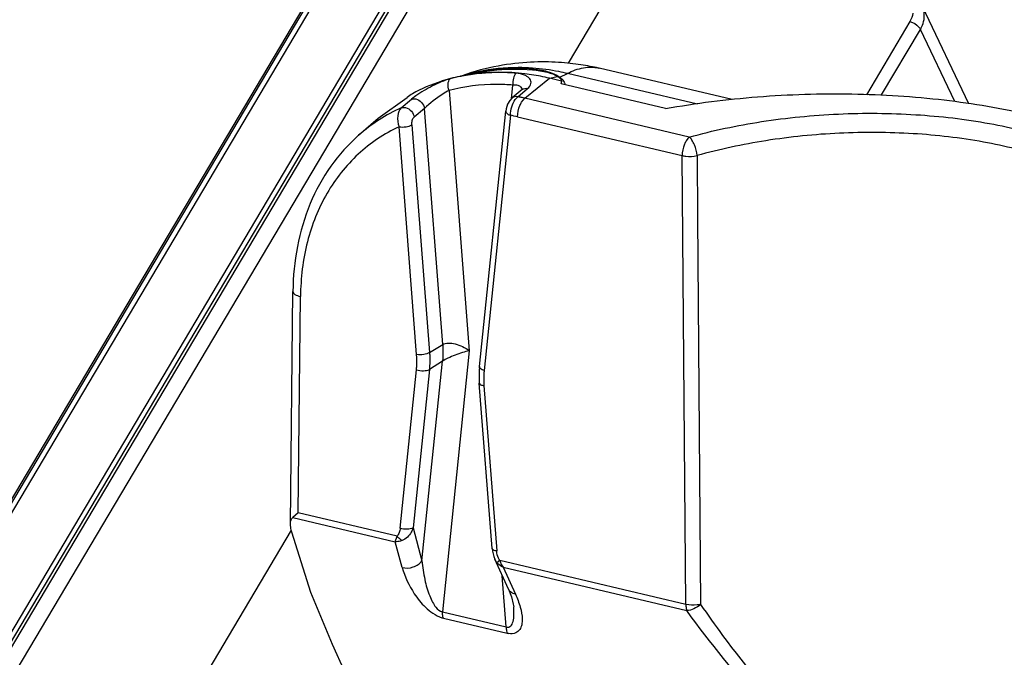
# Model space of a CAD drawing. Header units: inches. Extents: x 0 to 17, y 0 to 11.
# Tile 64 of 104: x 8.207 to 8.614, y 4.373 to 4.637. Entities that reach past the tile are written whole.
import ezdxf

# ---------------------------------------------------------------- set-up
doc = ezdxf.new("R2010")
doc.units = ezdxf.units.IN
doc.header["$LTSCALE"] = 0.935
doc.header["$MEASUREMENT"] = 0
doc.layers.add('1', color=7, linetype='CONTINUOUS')
doc.layers.add('2', color=7, linetype='CONTINUOUS')

msp = doc.modelspace()

# ---------------------------------------------------------------- linework, layer by layer
at = {"layer": '1', "color": 7, "linetype": 'Continuous'}
for p, q in [((8.3896432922, 4.613797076), (8.3964679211, 4.615150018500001)), ((8.397316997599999, 4.6162366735), (8.395449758, 4.6157210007)), ((8.4188180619, 4.6169941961), (8.418565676, 4.6170117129)), ((8.4188208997, 4.6169729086), (8.4185657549, 4.6170117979)), ((8.4194548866, 4.6162353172), (8.4194874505, 4.6165524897)), ((8.4300885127, 4.6132193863), (8.4332419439, 4.6147748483)), ((8.4870593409, 4.6020731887), (8.4332419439, 4.6147748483)), ((8.4461737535, 4.6170456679), (8.4463136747, 4.6170133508)), ((8.501367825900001, 4.6040197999), (8.4463136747, 4.6170133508)), ((8.3896766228, 4.6138724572), (8.3890547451, 4.6136445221)), ((8.415578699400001, 4.6045258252), (8.425822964, 4.612825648)), ((8.425822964, 4.612825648), (8.4291341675, 4.6135936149)), ((8.4308323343, 4.6116433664), (8.425822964, 4.612825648)), ((8.4288812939, 4.6140221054), (8.4300881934, 4.6132196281)), ((8.4300885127, 4.6132193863), (8.4312868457, 4.6120925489)), ((8.4308323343, 4.6116433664), (8.4308080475, 4.6112625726)), ((8.431380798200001, 4.6119783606), (8.4319250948, 4.6111294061)), ((8.4319250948, 4.6111294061), (8.4321247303, 4.6106105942)), ((8.4321247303, 4.6106105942), (8.4322242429, 4.6100759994)), ((8.3842923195, 4.6077475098), (8.3926191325, 4.5000705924)), ((8.410066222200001, 4.6043580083), (8.4106435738, 4.6099814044)), ((8.4144980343, 4.6080923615), (8.4103686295, 4.6046800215)), ((8.412636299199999, 4.6051710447), (8.4167639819, 4.6085837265)), ((8.473751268, 4.6002626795), (8.4306530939, 4.6104344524)), ((8.354902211, 4.5963272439), (8.3669271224, 4.6048806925)), ((8.3644945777, 4.6005737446), (8.3687574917, 4.6041253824)), ((8.3705366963, 4.6054801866), (8.368760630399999, 4.6041279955)), ((8.411589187, 4.6039897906), (8.412636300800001, 4.6051710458)), ((8.4142567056, 4.6029138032), (8.415578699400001, 4.6045258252)), ((8.4836406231, 4.5884622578), (8.415578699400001, 4.6045258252)), ((8.374062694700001, 4.6002840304), (8.3698143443, 4.5967372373)), ((8.3816114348, 4.5026686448), (8.374062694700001, 4.6002840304)), ((8.3968371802, 4.4935498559), (8.4076841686, 4.5991987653)), ((8.3468409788, 4.589217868), (8.354904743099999, 4.5963294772)), ((8.4096107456, 4.5974992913), (8.398763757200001, 4.491850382)), ((8.4126101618, 4.5968456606), (8.4806720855, 4.5807820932)), ((8.37083602, 4.4984417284), (8.3635468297, 4.592701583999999)), ((8.3688865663, 4.5935247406), (8.3761757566, 4.499264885)), ((8.4830923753, 4.5879303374), (8.4823180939, 4.5868493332)), ((8.4836406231, 4.5884622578), (8.4830923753, 4.5879303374)), ((8.4822311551, 4.3950573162), (8.4806720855, 4.5807820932)), ((8.4868500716, 4.5807888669), (8.4870469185, 4.5551451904)), ((8.4868500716, 4.5807888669), (8.4870403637, 4.555143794)), ((8.4870403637, 4.555143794), (8.4883223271, 4.3950458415)), ((8.3186591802, 4.4283329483), (8.319695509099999, 4.524613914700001)), ((8.321846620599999, 4.432910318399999), (8.322810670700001, 4.5224703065)), ((8.3761757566, 4.499264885), (8.3816114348, 4.5026686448)), ((8.3926191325, 4.5000705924), (8.381519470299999, 4.3919600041)), ((8.373057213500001, 4.4131495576), (8.3815368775, 4.4957413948)), ((8.3815368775, 4.4957413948), (8.3761011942, 4.4923376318)), ((8.3640345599, 4.4266150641), (8.3707689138, 4.4922072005)), ((8.3761011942, 4.4923376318), (8.3693668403, 4.426745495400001)), ((8.4020529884, 4.4181792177), (8.396761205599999, 4.4866096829)), ((8.398696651, 4.485615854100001), (8.4039884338, 4.417185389)), ((8.321846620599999, 4.432910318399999), (8.3195805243, 4.4309769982)), ((8.3627208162, 4.4232634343), (8.321846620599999, 4.432910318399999)), ((8.3195801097, 4.430977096), (8.3620243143, 4.4209596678)), ((8.327067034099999, 4.3999557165), (8.3192194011, 4.4250174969)), ((8.3620243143, 4.4209596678), (8.3627214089, 4.4232630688)), ((8.3693668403, 4.426745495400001), (8.373057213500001, 4.4131495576)), ((8.3648944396, 4.4103856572), (8.3620243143, 4.4209596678)), ((8.403154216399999, 4.413743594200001), (8.4031366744, 4.4137826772)), ((8.408798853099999, 4.4013350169), (8.4031522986, 4.413736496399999)), ((8.4040663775, 4.4122929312), (8.403154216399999, 4.413743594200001)), ((8.4052235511, 4.4132321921), (8.4040663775, 4.4122929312)), ((8.4822311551, 4.3950573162), (8.4052235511, 4.4132321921)), ((8.4066578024, 4.4104255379), (8.411706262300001, 4.3993374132)), ((8.4066578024, 4.4104255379), (8.4826000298, 4.3925021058)), ((8.4079217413, 4.3857287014), (8.4062885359, 4.406848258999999)), ((8.3360326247, 4.3784341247), (8.327067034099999, 4.3999557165)), ((8.381519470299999, 4.3919600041), (8.4079217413, 4.3857287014)), ((8.3818883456, 4.389404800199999), (8.4082906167, 4.3831734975)), ((8.3410959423, 4.367117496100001), (8.3360326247, 4.3784341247))]:
    msp.add_line(p, q, dxfattribs=at)
for points in [[(8.4461606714, 4.6169874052), (8.4452402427, 4.6171918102), (8.4444027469, 4.6173703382), (8.4435335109, 4.617548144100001), (8.442633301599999, 4.6177242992), (8.4417039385, 4.6178976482), (8.4407467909, 4.6180671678), (8.4397618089, 4.6182321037), (8.4387478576, 4.6183918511), (8.4377039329, 4.6185457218), (8.4366290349, 4.61869296), (8.435522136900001, 4.618832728), (8.4343821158, 4.618964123), (8.4332076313, 4.6190861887), (8.4319973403, 4.6191978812), (8.4307500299, 4.6192980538), (8.4294648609, 4.6193854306), (8.428141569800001, 4.6194586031), (8.4267817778, 4.6195160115), (8.4253873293, 4.6195561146), (8.4239598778, 4.6195774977), (8.4225010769, 4.6195788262), (8.4210116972, 4.6195587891), (8.4194923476, 4.6195160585), (8.4179436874, 4.6194492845), (8.4163664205, 4.6193570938), (8.4147612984, 4.6192380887), (8.4131290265, 4.6190908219), (8.4114699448, 4.6189137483), (8.4097843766, 4.618705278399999), (8.408073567, 4.6184639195), (8.4063382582, 4.6181881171), (8.4045789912, 4.6178762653), (8.4027963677, 4.6175267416), (8.4009910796, 4.6171379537), (8.3991642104, 4.6167084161), (8.397316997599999, 4.6162366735)], [(8.395449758, 4.6157210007), (8.3935578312, 4.6151580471), (8.3916353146, 4.6145435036), (8.3896766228, 4.6138724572)], [(8.4147135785, 4.60828789), (8.4147317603, 4.6083211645), (8.4144998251, 4.6080938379)], [(8.410369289, 4.6046805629), (8.4093731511, 4.6036203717), (8.408468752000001, 4.6020585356), (8.4078419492, 4.6001698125), (8.407683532, 4.599192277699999)], [(8.3968371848, 4.4935499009), (8.3966949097, 4.4917161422), (8.3966564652, 4.4886058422), (8.3967612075, 4.4866096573)], [(8.4020531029, 4.4181777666), (8.4021716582, 4.4171425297), (8.4027143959, 4.4148754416), (8.4031366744, 4.4137826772)], [(8.4087992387, 4.4013347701), (8.4100287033, 4.398255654), (8.4108348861, 4.3952088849), (8.4109940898, 4.3940067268)]]:
    msp.add_lwpolyline(points, dxfattribs=at)
for centre, radius, start, end in [((8.4047202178, 4.537606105), 0.0776644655, 96.424591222, 101.1982681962), ((8.4045802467, 4.5373014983), 0.07782961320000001, 95.94866305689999, 101.0572652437), ((8.4118464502, 4.5437054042), 0.07342875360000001, 102.1755481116, 106.5140472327), ((8.411573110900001, 4.5412691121), 0.075578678, 101.566477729, 104.3056186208), ((8.4048975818, 4.536185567), 0.07909593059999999, 96.11883237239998, 96.437121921), ((8.4047994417, 4.5353971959), 0.07974638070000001, 94.8445932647, 95.9635052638), ((8.4118290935, 4.5283205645), 0.0885636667, 85.0392722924, 85.53459057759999), ((8.4032938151, 4.5431288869), 0.0719512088, 108.2073264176, 118.3956852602), ((8.4037129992, 4.541936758), 0.0732146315, 107.2336602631, 108.2274449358), ((8.404167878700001, 4.5403740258), 0.0748419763, 101.1949916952, 107.2118173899), ((8.4041000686, 4.5398083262), 0.0752771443, 101.51681591, 104.9362160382), ((8.40428657, 4.5389298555), 0.07617516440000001, 101.075375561, 101.5223479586), ((8.4116839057, 4.5442816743), 0.0728300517, 106.5203136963, 106.7620386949), ((8.4059488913, 4.5634291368), 0.05271613, 104.3335448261, 104.9665380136), ((8.4269266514, 4.6084092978), 0.005707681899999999, 38.7048439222, 40.1892757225), ((8.4132259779, 4.6080023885), 0.0013886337, 7.9582435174, 16.1231976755), ((8.4410453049, 4.5038575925), 0.1252963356, 125.0566442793, 126.26658745), ((8.3940020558, 4.513180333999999), 0.093859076, 77.6308660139, 78.5487386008), ((8.3937859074, 4.5121947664), 0.0948680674, 76.7195989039, 77.6308578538), ((8.3930251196, 4.5367730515), 0.0698880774, 114.0932353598, 122.6643588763), ((8.3929683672, 4.5369194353), 0.06973422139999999, 122.6900175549, 131.4123990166), ((8.3921919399, 4.5103581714), 0.0888650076, 76.7166616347, 78.696022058), ((8.3841980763, 4.3991629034), 0.0100277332, 252.7990360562, 256.6832473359), ((8.4103020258, 4.3916570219), 0.0087187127, 256.6616986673, 260.9261953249)]:
    msp.add_arc(centre, radius, start, end, dxfattribs=at)
for centre, major_axis, ratio, start_param, end_param in [((8.4073836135, 4.6143967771), (0.0234434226, -0.0029467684), 0.2039688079, 0.0399555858, 0.408801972), ((8.4070352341, 4.6110035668), (0.0237946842, 0.0009560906), 0.4517468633, -0.1414732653, -0.0647090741)]:
    msp.add_ellipse(centre, major_axis=major_axis, ratio=ratio, start_param=start_param, end_param=end_param, dxfattribs=at)
for points, knots in [([(8.418565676, 4.6170117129), (8.4166700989, 4.617140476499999), (8.4092405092, 4.617397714), (8.401768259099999, 4.6166498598), (8.396359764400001, 4.6154824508)], [0, 0, 0, 0, 0.2556096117, 1, 1, 1, 1]), ([(8.4187244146, 4.6166153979), (8.4168279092, 4.616763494), (8.4093733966, 4.6171064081), (8.40186536, 4.6164277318), (8.396419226, 4.6153129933)], [0, 0, 0, 0, 0.254951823, 1, 1, 1, 1]), ([(8.425822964, 4.612825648), (8.4233645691, 4.6134058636), (8.4137115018, 4.615291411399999), (8.4037332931, 4.6156098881), (8.396466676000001, 4.6148308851)], [0, 0, 0, 0, 0.2568525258, 1, 1, 1, 1]), ([(8.396469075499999, 4.6151466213), (8.398264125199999, 4.6155021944), (8.4056149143, 4.616678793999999), (8.4131292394, 4.6167872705), (8.4187199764, 4.6163107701)], [0, 0, 0, 0, 0.2459271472, 1, 1, 1, 1]), ([(8.412017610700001, 4.6148582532), (8.410843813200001, 4.6149547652), (8.4061984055, 4.6152431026), (8.40152842, 4.6151523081), (8.3980645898, 4.6148586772)], [0, 0, 0, 0, 0.2530630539, 1, 1, 1, 1]), ([(8.4120167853, 4.6148583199), (8.411418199, 4.6143607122), (8.4106655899, 4.6126666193), (8.4105302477, 4.6109258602), (8.4106435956, 4.6099814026)], [0, 0, 0, 0, 0.4500396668, 1, 1, 1, 1]), ([(8.4167639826, 4.608583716), (8.4173938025, 4.6091024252), (8.4182231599, 4.610097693), (8.4181774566, 4.6116614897), (8.4176427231, 4.6126521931), (8.416711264, 4.6134861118), (8.4148683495, 4.6144507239), (8.4131977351, 4.614757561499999), (8.412017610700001, 4.6148582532)], [0, 0, 0, 0, 0.2284683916, 0.3229902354, 0.4216949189, 0.535039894, 0.6683505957, 1, 1, 1, 1]), ([(8.4187199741, 4.6163107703), (8.4208175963, 4.6161319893), (8.424385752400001, 4.6155881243), (8.4278645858, 4.6143985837), (8.4291341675, 4.6135936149)], [0, 0, 0, 0, 0.5834087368, 1, 1, 1, 1]), ([(8.4332421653, 4.6147750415), (8.4320666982, 4.6150511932), (8.427309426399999, 4.6160820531), (8.4224689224, 4.616735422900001), (8.4188180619, 4.6169941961)], [0, 0, 0, 0, 0.2480682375, 1, 1, 1, 1]), ([(8.4194874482, 4.6165524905), (8.4212769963, 4.6163971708), (8.424511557, 4.6158920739), (8.4276111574, 4.6147510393), (8.4288812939, 4.6140221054)], [0, 0, 0, 0, 0.5508834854, 1, 1, 1, 1]), ([(8.4332419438, 4.6147748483), (8.4353149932, 4.6158859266), (8.4395394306, 4.6175296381), (8.4441280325, 4.6175079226), (8.4461735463, 4.6170456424)], [0, 0, 0, 0, 0.5286490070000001, 1, 1, 1, 1]), ([(8.3846978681, 4.6125421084), (8.382179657, 4.6118720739), (8.3772927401, 4.6097277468), (8.3727274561, 4.6070334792), (8.3705366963, 4.6054801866)], [0, 0, 0, 0, 0.4924672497, 1, 1, 1, 1]), ([(8.3842923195, 4.6077475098), (8.3839502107, 4.6086240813), (8.3836348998, 4.6102797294), (8.384151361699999, 4.6120682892), (8.3846994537, 4.6125425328)], [0, 0, 0, 0, 0.564890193, 1, 1, 1, 1]), ([(8.3842923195, 4.6077475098), (8.3833906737, 4.607286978), (8.3796996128, 4.605207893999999), (8.3764252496, 4.6024681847), (8.374062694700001, 4.6002840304)], [0, 0, 0, 0, 0.239353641, 1, 1, 1, 1]), ([(8.4106435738, 4.6099814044), (8.4083887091, 4.610166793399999), (8.3995555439, 4.6105411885), (8.390646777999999, 4.609443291), (8.3842923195, 4.6077475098)], [0, 0, 0, 0, 0.2559557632, 1, 1, 1, 1]), ([(8.414559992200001, 4.608388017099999), (8.4144860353, 4.6086437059), (8.4140339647, 4.6093233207), (8.4125971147, 4.6099402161), (8.4113610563, 4.6100110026), (8.410643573, 4.6099814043)], [0, 0, 0, 0, 0.1781951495, 0.5192513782, 1, 1, 1, 1]), ([(8.473751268, 4.6002626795), (8.486374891, 4.602509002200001), (8.5120493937, 4.6057310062), (8.550658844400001, 4.606944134), (8.588457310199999, 4.604521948), (8.6238503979, 4.5986326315), (8.655354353, 4.5894610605), (8.6817356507, 4.5774337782), (8.7019682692, 4.5629260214), (8.7115148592, 4.5508425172), (8.714535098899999, 4.544685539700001)], [0, 0, 0, 0, 0.1484884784, 0.2991092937, 0.4467297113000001, 0.5864283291, 0.7138031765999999, 0.8257043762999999, 0.9205803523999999, 1, 1, 1, 1]), ([(8.3687574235, 4.604125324), (8.3688780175, 4.604176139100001), (8.369452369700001, 4.6043636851), (8.370085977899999, 4.6043366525), (8.3705438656, 4.6042255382)], [0, 0, 0, 0, 0.2173658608, 1, 1, 1, 1]), ([(8.370543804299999, 4.6042257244), (8.371428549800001, 4.6040113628), (8.373054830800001, 4.6029307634), (8.373933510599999, 4.6011975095), (8.3740635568, 4.6002835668)], [0, 0, 0, 0, 0.4965080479, 1, 1, 1, 1]), ([(8.4096107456, 4.5974992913), (8.409641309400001, 4.5986693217), (8.4100435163, 4.600941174), (8.4109618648, 4.6030719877), (8.411589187, 4.6039897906)], [0, 0, 0, 0, 0.5128653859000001, 1, 1, 1, 1]), ([(8.4126101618, 4.5968456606), (8.4126274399, 4.5984508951), (8.4130798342, 4.6005806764), (8.4140000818, 4.6024812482), (8.4142567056, 4.6029138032)], [0, 0, 0, 0, 0.7614399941, 1, 1, 1, 1]), ([(8.3644952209, 4.6005726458), (8.363580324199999, 4.5997876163), (8.3626778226, 4.5968903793), (8.36304941, 4.5941493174), (8.3635468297, 4.592701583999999)], [0, 0, 0, 0, 0.4405644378, 1, 1, 1, 1]), ([(8.364495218, 4.6005726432), (8.3646159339, 4.600624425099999), (8.3651974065, 4.6008007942), (8.3658286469, 4.600764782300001), (8.366289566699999, 4.6006587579)], [0, 0, 0, 0, 0.2173607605, 1, 1, 1, 1]), ([(8.366289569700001, 4.6006587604), (8.3672140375, 4.6004461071), (8.3688339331, 4.5993297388), (8.3696804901, 4.5976077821), (8.369814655, 4.5967381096)], [0, 0, 0, 0, 0.5187715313, 1, 1, 1, 1]), ([(8.4076843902, 4.599193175), (8.4076696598, 4.5990305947), (8.4078079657, 4.5985263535), (8.4085438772, 4.5979301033), (8.409219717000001, 4.5976317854), (8.4096107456, 4.5974992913)], [0, 0, 0, 0, 0.1806590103, 0.5430958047, 1, 1, 1, 1]), ([(8.4836392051, 4.5884629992), (8.493441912, 4.591201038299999), (8.5138905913, 4.595465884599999), (8.5452857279, 4.5985793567), (8.5769140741, 4.5983202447), (8.6071068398, 4.5948418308), (8.634279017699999, 4.5881910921), (8.6540625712, 4.580077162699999), (8.6669479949, 4.572089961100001), (8.6766690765, 4.5641919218), (8.6823199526, 4.5569225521), (8.6845952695, 4.551752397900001)], [0, 0, 0, 0, 0.1415205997, 0.2896587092, 0.4379209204, 0.5804937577, 0.7112952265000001, 0.8258487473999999, 0.8760384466, 0.9214569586, 1, 1, 1, 1]), ([(8.3688865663, 4.5935247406), (8.3688453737, 4.5941365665), (8.3689476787, 4.5952647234), (8.3694080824, 4.5964053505), (8.3698143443, 4.5967372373)], [0, 0, 0, 0, 0.5389426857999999, 1, 1, 1, 1]), ([(8.3635468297, 4.592701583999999), (8.357410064, 4.5898446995), (8.3458436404, 4.5820863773), (8.3327392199, 4.565443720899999), (8.3246273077, 4.5449970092), (8.3228572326, 4.5300945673), (8.322810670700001, 4.5224703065)], [0, 0, 0, 0, 0.2375313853, 0.4794451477, 0.7324583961, 1, 1, 1, 1]), ([(8.3635468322, 4.592701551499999), (8.3645194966, 4.5925717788), (8.3663480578, 4.59264495), (8.3681728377, 4.5930839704), (8.3688864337, 4.593524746)], [0, 0, 0, 0, 0.539156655, 1, 1, 1, 1]), ([(8.6786331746, 4.5458272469), (8.676465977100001, 4.5507860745), (8.6710802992, 4.5577643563), (8.6617979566, 4.5653466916), (8.6495043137, 4.573002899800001), (8.6306235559, 4.5807723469), (8.6046878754, 4.587122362), (8.575869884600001, 4.5904168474), (8.5456822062, 4.5906134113), (8.515717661, 4.5875677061), (8.496205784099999, 4.5834340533), (8.4868534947, 4.5807865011)], [0, 0, 0, 0, 0.07879690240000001, 0.1242791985, 0.1744987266, 0.2890343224, 0.4197561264, 0.5622260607, 0.710394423, 0.8584754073, 1, 1, 1, 1]), ([(8.3468409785, 4.5892178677), (8.342534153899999, 4.585419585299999), (8.334710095, 4.5766467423), (8.3231245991, 4.555496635), (8.3197737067, 4.536949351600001), (8.3196954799, 4.5246095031)], [0, 0, 0, 0, 0.23961655, 0.485081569, 1, 1, 1, 1]), ([(8.4823180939, 4.5868493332), (8.4820615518, 4.5864167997), (8.4811416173, 4.5845164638), (8.4806893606, 4.5823870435), (8.4806720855, 4.5807820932)], [0, 0, 0, 0, 0.2385704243, 1, 1, 1, 1]), ([(8.4868535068, 4.580786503), (8.486745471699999, 4.582324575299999), (8.486190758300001, 4.5845855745), (8.4848851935, 4.5870951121), (8.4840664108, 4.5881094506), (8.4836406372, 4.5884618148)], [0, 0, 0, 0, 0.545908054, 0.8043230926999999, 1, 1, 1, 1]), ([(8.4806695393, 4.5807824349), (8.4811583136, 4.5806776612), (8.4832057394, 4.5803779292), (8.4853162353, 4.5804633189), (8.4868500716, 4.5807888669)], [0, 0, 0, 0, 0.2417342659, 1, 1, 1, 1]), ([(8.3196954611, 4.5246097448), (8.3196923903, 4.5241168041), (8.320410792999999, 4.5233615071), (8.3215716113, 4.522819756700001), (8.3223710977, 4.5225740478), (8.3228106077, 4.5224703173)], [0, 0, 0, 0, 0.3743670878, 0.6570473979, 1, 1, 1, 1]), ([(8.381611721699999, 4.5026686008), (8.3816563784, 4.5020837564), (8.3817829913, 4.4997761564), (8.3817117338, 4.4974568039), (8.381537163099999, 4.4957412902)], [0, 0, 0, 0, 0.2538153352, 1, 1, 1, 1]), ([(8.3816114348, 4.5026686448), (8.382272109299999, 4.503071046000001), (8.3840922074, 4.5033851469), (8.3869042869, 4.5029457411), (8.3898627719, 4.5018137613), (8.391748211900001, 4.5007178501), (8.3926191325, 4.5000705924)], [0, 0, 0, 0, 0.1973045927, 0.447249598, 0.7232386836, 1, 1, 1, 1]), ([(8.3707689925, 4.4922071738), (8.3708213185, 4.4927168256), (8.3709850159, 4.4947906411), (8.3709569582, 4.4968788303), (8.3708360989, 4.4984417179)], [0, 0, 0, 0, 0.2463266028, 1, 1, 1, 1]), ([(8.3761757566, 4.499264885), (8.3754658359, 4.4988180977), (8.3736350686, 4.4983886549), (8.3718086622, 4.4983119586), (8.37083602, 4.4984417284)], [0, 0, 0, 0, 0.4608674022, 1, 1, 1, 1]), ([(8.3761757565, 4.499264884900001), (8.376220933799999, 4.498679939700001), (8.3763493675, 4.4963724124), (8.376277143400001, 4.4940528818), (8.3761011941, 4.4923376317)], [0, 0, 0, 0, 0.2538740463, 1, 1, 1, 1]), ([(8.3926191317, 4.5000705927), (8.391673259, 4.499819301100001), (8.389684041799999, 4.4992707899), (8.386739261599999, 4.4982199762), (8.383969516, 4.4970718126), (8.382255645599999, 4.4962019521), (8.3815368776, 4.495741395)], [0, 0, 0, 0, 0.2460612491, 0.5185293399, 0.7853716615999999, 1, 1, 1, 1]), ([(8.398763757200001, 4.491850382), (8.3984964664, 4.4919409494), (8.3977258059, 4.4922426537), (8.3967797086, 4.4929569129), (8.3968379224, 4.4935497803)], [0, 0, 0, 0, 0.3214557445, 1, 1, 1, 1]), ([(8.3707689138, 4.4922072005), (8.3717063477, 4.491889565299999), (8.373509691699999, 4.491653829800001), (8.3754056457, 4.4919039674), (8.3761011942, 4.4923376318)], [0, 0, 0, 0, 0.5470084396, 1, 1, 1, 1]), ([(8.3987636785, 4.4918504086), (8.3987113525, 4.4913407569), (8.3985476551, 4.489266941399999), (8.3985757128, 4.4871787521), (8.3986965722, 4.4856158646)], [0, 0, 0, 0, 0.2463266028, 1, 1, 1, 1]), ([(8.3967622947, 4.4866097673), (8.3967847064, 4.4863253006), (8.3975262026, 4.4857885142), (8.398233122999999, 4.4856776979), (8.398696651, 4.485615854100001)], [0, 0, 0, 0, 0.3789566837, 1, 1, 1, 1]), ([(8.3192194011, 4.4250174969), (8.3191302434, 4.4253022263), (8.318826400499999, 4.4263823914), (8.3186502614, 4.4275082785), (8.3186591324, 4.428332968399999)], [0, 0, 0, 0, 0.2656594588, 1, 1, 1, 1]), ([(8.3186591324, 4.428332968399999), (8.318661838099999, 4.4285845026), (8.3187177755, 4.4295183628), (8.3190663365, 4.4305110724), (8.3195801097, 4.430977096)], [0, 0, 0, 0, 0.2661350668, 1, 1, 1, 1]), ([(8.3640345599, 4.4266150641), (8.3639700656, 4.4259898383), (8.3637312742, 4.4247993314), (8.3631573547, 4.4236572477), (8.3627208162, 4.4232634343)], [0, 0, 0, 0, 0.5166955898, 1, 1, 1, 1]), ([(8.3648480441, 4.4215490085), (8.3646525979, 4.4216380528), (8.363847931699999, 4.4220782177), (8.3631569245, 4.4227151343), (8.3627208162, 4.4232634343)], [0, 0, 0, 0, 0.2346333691, 1, 1, 1, 1]), ([(8.3693668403, 4.426745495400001), (8.3686712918, 4.426311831), (8.3667753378, 4.4260616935), (8.3649719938, 4.4262974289), (8.3640345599, 4.4266150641)], [0, 0, 0, 0, 0.4529915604, 1, 1, 1, 1]), ([(8.3693668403, 4.426745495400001), (8.369165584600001, 4.4261451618), (8.368224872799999, 4.4240189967), (8.3664326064, 4.4221643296), (8.3648480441, 4.4215490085)], [0, 0, 0, 0, 0.2713961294, 1, 1, 1, 1]), ([(8.364847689, 4.421549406), (8.3646061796, 4.4214555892), (8.3636953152, 4.4211415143), (8.3627294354, 4.4209622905), (8.3620243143, 4.4209596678)], [0, 0, 0, 0, 0.2687064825, 1, 1, 1, 1]), ([(8.4039884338, 4.417185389), (8.4035251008, 4.4172472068), (8.4028183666, 4.4173582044), (8.4020769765, 4.4178941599), (8.402054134, 4.4181785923)], [0, 0, 0, 0, 0.6209442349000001, 1, 1, 1, 1]), ([(8.4052235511, 4.4132321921), (8.4050171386, 4.4135234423), (8.4043555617, 4.4147574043), (8.4040718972, 4.4161551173), (8.4039884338, 4.417185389)], [0, 0, 0, 0, 0.2567029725, 1, 1, 1, 1]), ([(8.3648947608, 4.4103861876), (8.3663583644, 4.4099813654), (8.3695377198, 4.4101318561), (8.372210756, 4.4119336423), (8.3730572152, 4.413149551)], [0, 0, 0, 0, 0.5061712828, 1, 1, 1, 1]), ([(8.3730580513, 4.4131504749), (8.373279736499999, 4.4105264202), (8.3740212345, 4.4055832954), (8.375617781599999, 4.3998299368), (8.3773437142, 4.3960422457), (8.37885556, 4.3936320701), (8.3804153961, 4.392131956), (8.3815194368, 4.3919605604)], [0, 0, 0, 0, 0.3341913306, 0.6323149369, 0.7558104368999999, 0.8582136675, 1, 1, 1, 1]), ([(8.4066578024, 4.4104255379), (8.4064036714, 4.4105365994), (8.4054469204, 4.4110145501), (8.4045844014, 4.4116936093), (8.4040663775, 4.4122929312)], [0, 0, 0, 0, 0.2593143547, 1, 1, 1, 1]), ([(8.4052229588, 4.4132321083), (8.4053009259, 4.412969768), (8.405646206, 4.4119738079), (8.406169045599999, 4.4110341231), (8.4066578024, 4.4104255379)], [0, 0, 0, 0, 0.2596023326, 1, 1, 1, 1]), ([(8.3648944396, 4.4103856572), (8.3659679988, 4.4065394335), (8.3686813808, 4.4006113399), (8.373568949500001, 4.3945241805), (8.3775139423, 4.3912750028), (8.3799289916, 4.3899532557), (8.3812326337, 4.3895836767)], [0, 0, 0, 0, 0.4390063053, 0.7033625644, 0.8510329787, 1, 1, 1, 1]), ([(8.4117065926, 4.3993379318), (8.4113971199, 4.3993977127), (8.4102514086, 4.399718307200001), (8.4091682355, 4.4005338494), (8.4087990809, 4.4013351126)], [0, 0, 0, 0, 0.2632305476, 1, 1, 1, 1]), ([(8.411706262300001, 4.3993374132), (8.4124863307, 4.3975976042), (8.4137920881, 4.3942341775), (8.4146317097, 4.389892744), (8.4144195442, 4.3867170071), (8.4136679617, 4.3845828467), (8.4117166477, 4.3829344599), (8.4098799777, 4.3828699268), (8.4089270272, 4.383047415)], [0, 0, 0, 0, 0.2814613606, 0.5317181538, 0.6440861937, 0.7489268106, 0.8569079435, 1, 1, 1, 1]), ([(8.4822311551, 4.3950573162), (8.4822285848, 4.394818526), (8.4822488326, 4.393956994), (8.4823857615, 4.3930882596), (8.4826000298, 4.3925021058)], [0, 0, 0, 0, 0.2767481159, 1, 1, 1, 1]), ([(8.4883223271, 4.3950458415), (8.4878319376, 4.394945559), (8.4858149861, 4.3946606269), (8.4837368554, 4.394736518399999), (8.4822350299, 4.3950578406)], [0, 0, 0, 0, 0.2458012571, 1, 1, 1, 1]), ([(8.4883243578, 4.3950443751), (8.4874836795, 4.3942983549), (8.4856596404, 4.3931925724), (8.4835892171, 4.3925163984), (8.482600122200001, 4.3925022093)], [0, 0, 0, 0, 0.5318867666, 1, 1, 1, 1]), ([(8.4883242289, 4.3950443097), (8.491280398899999, 4.3907235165), (8.503834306, 4.3730323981), (8.5177536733, 4.3562853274), (8.529146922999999, 4.3444079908)], [0, 0, 0, 0, 0.2413281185, 1, 1, 1, 1]), ([(8.3818883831, 4.3894048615), (8.3818232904, 4.3895845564), (8.381579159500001, 4.3904142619), (8.3815122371, 4.3912879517), (8.381519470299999, 4.3919600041)], [0, 0, 0, 0, 0.2214069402, 1, 1, 1, 1]), ([(8.4079217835, 4.3857292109), (8.408184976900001, 4.3856457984), (8.4087254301, 4.3855595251), (8.4098444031, 4.385969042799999), (8.4107767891, 4.3876840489), (8.4111570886, 4.3904774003), (8.411095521, 4.3927166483), (8.4109946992, 4.3939997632)], [0, 0, 0, 0, 0.0821078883, 0.156936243, 0.3393213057, 0.6172381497, 1, 1, 1, 1]), ([(8.5262433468, 4.3413163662), (8.5220861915, 4.345407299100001), (8.5065002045, 4.361556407), (8.492324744, 4.3790431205), (8.482599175, 4.3925022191)], [0, 0, 0, 0, 0.2599404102, 1, 1, 1, 1]), ([(8.4079217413, 4.3857287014), (8.4079191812, 4.3854908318), (8.4079392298, 4.384629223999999), (8.408077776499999, 4.383761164), (8.4082906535, 4.3831735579)], [0, 0, 0, 0, 0.2756912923, 1, 1, 1, 1])]:
    msp.add_open_spline(points, degree=3, knots=knots, dxfattribs=at)
for points in [[(8.4144991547, 4.6080932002), (8.4150942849, 4.6085856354), (8.416006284, 4.6087339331), (8.4167639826, 4.608583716)], [(8.412636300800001, 4.6051710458), (8.411878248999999, 4.6053217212), (8.4109655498, 4.6051737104), (8.4103700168, 4.604681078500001)]]:
    msp.add_open_spline(points, degree=3, dxfattribs=at)
at = {"layer": '2', "color": 7, "linetype": 'Continuous'}
for p, q in [((7.728405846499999, 3.6323880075), (8.4080934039, 4.778350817)), ((8.4042132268, 4.7775728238), (7.7245195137, 3.6315995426)), ((8.4041230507, 4.7758492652), (7.7252151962, 3.6312010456)), ((8.4335079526, 4.7723526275), (7.7538203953, 3.6263898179)), ((8.4344690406, 4.769857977), (7.7547814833, 3.6238951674)), ((8.4369048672, 4.7715509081), (7.7572173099, 3.6255880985)), ((8.4436986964, 4.7699474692), (7.764011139, 3.6239846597)), ((8.4336592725, 4.6190392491), (8.508687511, 4.7455379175)), ((8.5992755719, 4.6022823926), (8.5800397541, 4.6425678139)), ((8.574892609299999, 4.6362575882), (8.5569292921, 4.6059711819)), ((8.5631006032, 4.6058796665), (8.5792150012, 4.6330487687)), ((8.5934494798, 4.6032376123), (8.5792150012, 4.6330487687)), ((8.067673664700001, 4.001982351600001), (8.3190282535, 4.425769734))]:
    msp.add_line(p, q, dxfattribs=at)
msp.add_open_spline([(8.576041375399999, 4.6397392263), (8.575932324, 4.638522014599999), (8.575503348, 4.6373161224), (8.574892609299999, 4.6362575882)], degree=3, dxfattribs=at)
for points, knots in [([(8.5792150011, 4.6330487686), (8.5796549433, 4.6338009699), (8.5810247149, 4.6366754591), (8.5810750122, 4.6402598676), (8.5801286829, 4.6423754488)], [0, 0, 0, 0, 0.2732550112, 1, 1, 1, 1]), ([(8.574892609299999, 4.6362575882), (8.5762935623, 4.6359269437), (8.577989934, 4.6349043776), (8.579063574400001, 4.6334025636), (8.5792150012, 4.6330487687)], [0, 0, 0, 0, 0.7890463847, 1, 1, 1, 1])]:
    msp.add_open_spline(points, degree=3, knots=knots, dxfattribs=at)

doc.saveas('drawing.dxf')
